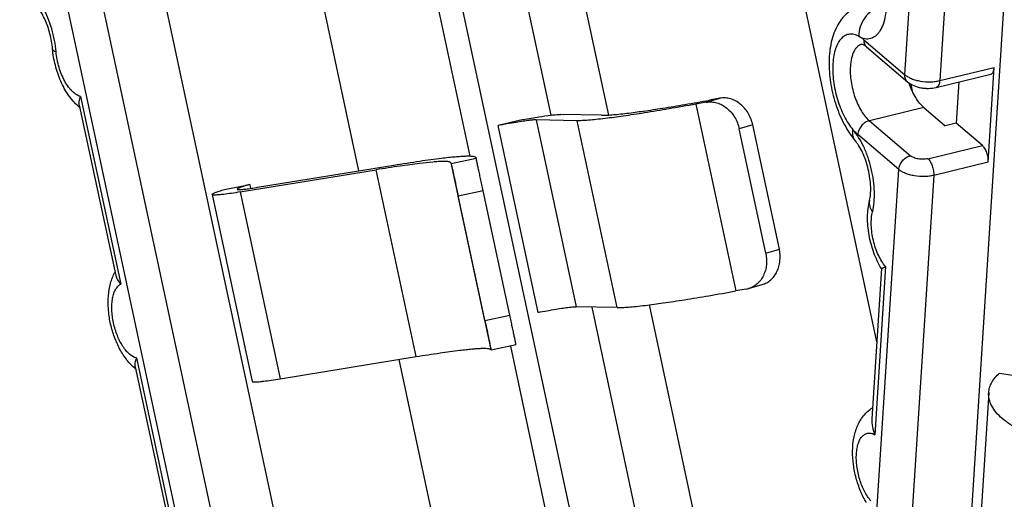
# Model space of a CAD drawing. Extents: x 0 to 420, y 0 to 297.
# Tile 33 of 39: x 324 to 340, y 202 to 209. Entities that reach past the tile are written whole.
import ezdxf

# ---------------------------------------------------------------- set-up
doc = ezdxf.new("R2010")
doc.units = 0
doc.header["$LTSCALE"] = 23.1
doc.layers.add('T-REX12-TXX_DXF_CONTINUOUS_LINE', color=7, linetype='CONTINUOUS')

msp = doc.modelspace()

# ---------------------------------------------------------------- linework, layer by layer
at = {"layer": 'T-REX12-TXX_DXF_CONTINUOUS_LINE', "color": 7, "linetype": 'CONTINUOUS'}
for p, q in [((329.6454, 217.2259), (333.4945, 199.2442)), ((325.0151, 217.1699), (333.5448, 177.322)), ((340.0532, 213.2827), (337.777, 177.608)), ((332.5741, 212.5861), (333.6093, 207.7501)), ((332.7089, 207.7484), (331.6806, 212.5526)), ((331.4388, 207.1075), (330.4042, 211.9407)), ((328.6495, 211.7307), (329.689, 206.8746)), ((337.6579, 208.8201), (338.3013, 208.2716)), ((339.5688, 207.0102), (339.6636, 208.4967)), ((338.7522, 208.183), (339.6077, 208.39)), ((339.1063, 208.2687), (339.0652, 207.6239)), ((338.3545, 208.2345), (338.3775, 208.127)), ((335.1458, 207.9502), (334.9817, 207.9206)), ((335.3586, 208.0125), (335.1945, 207.9829)), ((325.3085, 207.9024), (325.8792, 205.2359)), ((338.5595, 207.8678), (338.8941, 207.5825)), ((332.2752, 207.6808), (331.8778, 207.5847)), ((333.1202, 207.6613), (332.4771, 207.6743)), ((333.5022, 207.7472), (332.8591, 207.7602)), ((339.0652, 207.6239), (338.8941, 207.5825)), ((339.477, 207.2729), (339.0652, 207.6239)), ((332.505, 204.6547), (331.8778, 207.5847)), ((336.0788, 205.5824), (335.6606, 207.5358)), ((336.2915, 205.6447), (335.8734, 207.5981)), ((331.5294, 207.0852), (331.5325, 207.0758)), ((327.8324, 206.5437), (329.9674, 206.8918)), ((328.1064, 206.6166), (330.2414, 206.9646)), ((331.1383, 207.0013), (331.1414, 206.9919)), ((327.5875, 206.5828), (327.9825, 206.6616)), ((327.9825, 206.6616), (327.9958, 206.5995)), ((332.0628, 204.6106), (331.6447, 206.5639)), ((327.3932, 206.503), (328.0203, 203.573)), ((331.6717, 204.5268), (331.2536, 206.4801)), ((337.8935, 205.3408), (337.7431, 202.9848)), ((335.773, 205.0202), (335.6089, 204.9906)), ((335.809, 205.0287), (336.0218, 205.091)), ((333.7474, 204.7313), (333.1042, 204.7443)), ((334.4859, 199.4468), (333.3531, 204.7392)), ((334.2466, 204.7728), (335.3716, 199.5173)), ((331.7655, 204.0714), (331.7686, 204.062)), ((332.1599, 204.1452), (331.7688, 204.0614)), ((333.22, 198.7862), (332.0767, 204.1274)), ((328.4595, 203.6137), (330.5946, 203.9618)), ((330.322, 203.9173), (331.4649, 198.5781)), ((331.7688, 204.0614), (331.7686, 204.062)), ((326.1865, 203.8004), (326.7573, 201.1339)), ((339.7476, 203.703), (340.1546, 203.6371)), ((339.5758, 203.3962), (339.4084, 200.7731))]:
    msp.add_line(p, q, dxfattribs=at)
at = {"layer": 'T-REX12-TXX_DXF_CONTINUOUS_LINE', "color": 9, "linetype": 'CONTINUOUS'}
for p, q in [((337.8203, 204.1946), (335.1514, 216.6629)), ((338.26, 208.3824), (338.7877, 216.6526)), ((339.3205, 216.3199), (338.8081, 208.2896)), ((325.5688, 209.959), (332.8336, 176.0199)), ((332.302, 175.9142), (325.0372, 209.8533)), ((337.6165, 208.9309), (338.26, 208.3824)), ((338.8081, 208.2896), (339.6636, 208.4967)), ((325.3274, 208.0433), (325.9581, 205.0969)), ((335.1458, 207.9502), (335.3586, 208.0125)), ((334.9817, 207.9206), (335.6089, 204.9906)), ((338.5595, 207.8678), (337.704, 207.6608)), ((332.4771, 207.6743), (333.1042, 204.7443)), ((333.7474, 204.7313), (333.1202, 207.6613)), ((337.704, 207.6608), (338.3474, 207.1122)), ((335.8734, 207.5981), (335.6606, 207.5358)), ((338.1651, 206.8959), (337.5217, 207.4445)), ((338.6214, 207.0658), (339.477, 207.2729)), ((331.1414, 206.9919), (331.5325, 207.0758)), ((339.5688, 207.0102), (338.7132, 206.8032)), ((330.5946, 203.9618), (329.9674, 206.8918)), ((331.1383, 207.0013), (331.7655, 204.0714)), ((336.2264, 176.5112), (338.1651, 206.8959)), ((338.7132, 206.8032), (336.7745, 176.4184)), ((327.8324, 206.5437), (328.4595, 203.6137)), ((331.6447, 206.5639), (331.2536, 206.4801)), ((336.0788, 205.5824), (336.2915, 205.6447)), ((337.9594, 205.3734), (337.7911, 202.7356)), ((331.6717, 204.5268), (332.0628, 204.6106)), ((326.2055, 203.9413), (326.8362, 200.9949))]:
    msp.add_line(p, q, dxfattribs=at)
for centre, radius, start, end in [((337.2684, 208.5227), 0.5365, 49.54357, 51.58028), ((337.8723, 206.3717), 0.17, 166.03696, 169.00766)]:
    msp.add_arc(centre, radius, start, end, dxfattribs=at)
at = {"layer": 'T-REX12-TXX_DXF_CONTINUOUS_LINE', "color": 7, "linetype": 'CONTINUOUS'}
for centre, radius, start, end in [((325.8094, 208.4777), 0.7846, 228.95348, 231.02218), ((335.7114, 205.362), 0.3473, 280.21462, 286.31855), ((326.6873, 204.3756), 0.7845, 228.9338, 231.00479)]:
    msp.add_arc(centre, radius, start, end, dxfattribs=at)
at = {"layer": 'T-REX12-TXX_DXF_CONTINUOUS_LINE', "color": 9, "linetype": 'CONTINUOUS'}
for points, knots in [([(324.9445, 208.7406), (324.9393, 208.8012), (324.9221, 208.9228), (324.8789, 209.1013), (324.8195, 209.2719), (324.7464, 209.4277), (324.6627, 209.5623), (324.584, 209.6555), (324.518, 209.7135), (324.4566, 209.7564), (324.4064, 209.7785), (324.3729, 209.786)], [0, 0, 0, 0, 0.146022, 0.2944744, 0.4404917, 0.5793818, 0.7070041, 0.8202145, 0.8709201, 0.9176387, 1, 1, 1, 1]), ([(337.5403, 208.9842), (337.5697, 208.9681), (337.6164, 208.9501), (337.6801, 208.9455), (337.7247, 208.9518), (337.7669, 208.9678), (337.8062, 208.9932), (337.842, 209.0274), (337.8866, 209.0867), (337.9308, 209.1823), (337.9639, 209.3182), (337.9784, 209.4748), (337.9754, 209.5852), (337.9709, 209.6425)], [0, 0, 0, 0, 0.1033472, 0.150287, 0.19572, 0.241259, 0.2885043, 0.3388263, 0.3932472, 0.5164789, 0.6602114, 0.8226854, 1, 1, 1, 1]), ([(337.869, 209.4418), (337.8226, 209.4306), (337.7311, 209.3866), (337.6237, 209.2773), (337.5538, 209.1381), (337.5385, 209.0345), (337.5403, 208.9842)], [0, 0, 0, 0, 0.2373755, 0.4907793, 0.7494026, 1, 1, 1, 1]), ([(337.5403, 208.9842), (337.5165, 208.9971), (337.4792, 209.0124), (337.4281, 209.02), (337.3918, 209.019), (337.3569, 209.0116), (337.3117, 208.9928), (337.2593, 208.9515), (337.209, 208.8803), (337.1701, 208.7892), (337.1432, 208.6805), (337.1291, 208.5574), (337.1279, 208.4232), (337.1399, 208.2821), (337.1647, 208.138), (337.2014, 207.9955), (337.2491, 207.8586), (337.3063, 207.7316), (337.3712, 207.6182), (337.4209, 207.5505), (337.4469, 207.52)], [0, 0, 0, 0, 0.0444632, 0.0648214, 0.0843903, 0.1036351, 0.1230557, 0.1641531, 0.2108117, 0.264548, 0.3256623, 0.3936083, 0.4672717, 0.5451559, 0.6255204, 0.7064916, 0.7861647, 0.8627024, 0.9344381, 1, 1, 1, 1]), ([(337.5873, 208.8609), (337.5749, 208.8579), (337.5501, 208.8482), (337.5166, 208.8241), (337.4868, 208.791), (337.4613, 208.7494), (337.44, 208.7001), (337.4169, 208.6218), (337.4084, 208.5583), (337.4056, 208.5144)], [0, 0, 0, 0, 0.0925385, 0.1897231, 0.2953353, 0.4118951, 0.5407095, 0.6820975, 1, 1, 1, 1]), ([(337.6018, 208.943), (337.5968, 208.947), (337.5771, 208.962), (337.5563, 208.9754), (337.5403, 208.9842)], [0, 0, 0, 0, 0.260834, 1, 1, 1, 1]), ([(337.6165, 208.9309), (337.6152, 208.9097), (337.6188, 208.8775), (337.6375, 208.841), (337.6506, 208.8264), (337.6579, 208.8201)], [0, 0, 0, 0, 0.5225383, 0.7648204, 1, 1, 1, 1]), ([(324.8882, 208.7887), (324.8887, 208.784), (324.8923, 208.7739), (324.9043, 208.7612), (324.9222, 208.7497), (324.9365, 208.7436), (324.9445, 208.7406)], [0, 0, 0, 0, 0.1828587, 0.3992866, 0.6690717, 1, 1, 1, 1]), ([(325.3274, 208.0433), (325.3051, 208.048), (325.2584, 208.0682), (325.1946, 208.1195), (325.1335, 208.1914), (325.0773, 208.2811), (325.0283, 208.3852), (324.9885, 208.4993), (324.9595, 208.6187), (324.9481, 208.7001), (324.9445, 208.7406)], [0, 0, 0, 0, 0.0821323, 0.1791727, 0.2922502, 0.4198595, 0.558849, 0.705052, 0.8537377, 1, 1, 1, 1]), ([(337.4056, 208.5144), (337.4032, 208.4757), (337.403, 208.3955), (337.4154, 208.2737), (337.44, 208.1501), (337.4757, 208.0295), (337.5213, 207.9164), (337.575, 207.815), (337.6348, 207.729), (337.6804, 207.6808), (337.704, 207.6608)], [0, 0, 0, 0, 0.1251194, 0.2578665, 0.39446, 0.5308554, 0.6630224, 0.7872151, 0.9002724, 1, 1, 1, 1]), ([(338.3013, 208.2716), (338.294, 208.2778), (338.2809, 208.2924), (338.2622, 208.329), (338.2586, 208.3611), (338.26, 208.3824)], [0, 0, 0, 0, 0.2351712, 0.4774489, 1, 1, 1, 1]), ([(338.26, 208.3824), (338.2744, 208.37), (338.3082, 208.3471), (338.3663, 208.3194), (338.4332, 208.2971), (338.5318, 208.2756), (338.6349, 208.2682), (338.7361, 208.2754), (338.7848, 208.284), (338.8081, 208.2896)], [0, 0, 0, 0, 0.0996665, 0.2125503, 0.3365505, 0.4685771, 0.7413413, 0.8743826, 1, 1, 1, 1]), ([(338.8081, 208.2896), (338.8072, 208.2761), (338.8039, 208.2512), (338.7927, 208.2183), (338.778, 208.1972), (338.7636, 208.1869), (338.756, 208.1839), (338.7522, 208.183)], [0, 0, 0, 0, 0.3183584, 0.5884241, 0.8100078, 0.9073282, 1, 1, 1, 1]), ([(337.704, 207.6608), (337.6805, 207.6551), (337.634, 207.6338), (337.5769, 207.5826), (337.5362, 207.5178), (337.5232, 207.4685), (337.5217, 207.4445)], [0, 0, 0, 0, 0.2420482, 0.5006425, 0.758878, 1, 1, 1, 1]), ([(337.4848, 207.3433), (337.4754, 207.3542), (337.4594, 207.3791), (337.445, 207.4222), (337.4405, 207.4702), (337.4438, 207.5032), (337.4469, 207.52)], [0, 0, 0, 0, 0.2307145, 0.4701249, 0.7251418, 1, 1, 1, 1]), ([(337.7533, 206.2333), (337.7654, 206.2819), (337.7818, 206.3866), (337.7859, 206.5518), (337.7708, 206.728), (337.7371, 206.9076), (337.6861, 207.0834), (337.6201, 207.248), (337.5416, 207.3947), (337.4796, 207.4816), (337.4469, 207.52)], [0, 0, 0, 0, 0.1102095, 0.2324399, 0.3633295, 0.4988023, 0.6344403, 0.7658138, 0.8888099, 1, 1, 1, 1]), ([(337.4469, 207.52), (337.4529, 207.513), (337.4764, 207.4864), (337.5018, 207.4615), (337.5217, 207.4445)], [0, 0, 0, 0, 0.2617835, 1, 1, 1, 1]), ([(338.1651, 206.8959), (338.1667, 206.9199), (338.1796, 206.9692), (338.2204, 207.0341), (338.2775, 207.0853), (338.3239, 207.1065), (338.3474, 207.1122)], [0, 0, 0, 0, 0.241122, 0.4993575, 0.7579518, 1, 1, 1, 1]), ([(338.6214, 207.0658), (338.5975, 207.06), (338.5467, 207.0543), (338.4716, 207.0597), (338.4119, 207.0753), (338.3715, 207.0946), (338.3546, 207.106), (338.3474, 207.1122)], [0, 0, 0, 0, 0.2584723, 0.5314338, 0.7872871, 0.9002584, 1, 1, 1, 1]), ([(338.6214, 207.0658), (338.6287, 207.0597), (338.6427, 207.0448), (338.6683, 207.008), (338.6937, 206.9517), (338.7117, 206.8786), (338.7148, 206.8277), (338.7132, 206.8032)], [0, 0, 0, 0, 0.0998306, 0.2129999, 0.4692591, 0.7422276, 1, 1, 1, 1]), ([(338.7132, 206.8032), (338.69, 206.7976), (338.6413, 206.7889), (338.54, 206.7818), (338.437, 206.7891), (338.3383, 206.8107), (338.2714, 206.833), (338.2133, 206.8606), (338.1796, 206.8836), (338.1651, 206.8959)], [0, 0, 0, 0, 0.1256106, 0.2586442, 0.5314049, 0.6634363, 0.7874442, 0.9003329, 1, 1, 1, 1]), ([(337.7055, 206.4041), (337.7028, 206.3903), (337.7009, 206.3614), (337.7084, 206.3175), (337.726, 206.2739), (337.7433, 206.2466), (337.7533, 206.2333)], [0, 0, 0, 0, 0.2310481, 0.4712449, 0.7263916, 1, 1, 1, 1]), ([(337.9594, 205.3734), (337.9375, 205.3989), (337.8959, 205.4568), (337.8432, 205.5546), (337.7988, 205.6645), (337.7646, 205.782), (337.7419, 205.9022), (337.7316, 206.0201), (337.7343, 206.1307), (337.7453, 206.2008), (337.7533, 206.2333)], [0, 0, 0, 0, 0.1108957, 0.2337208, 0.3650436, 0.5007278, 0.6363115, 0.7673398, 0.8896996, 1, 1, 1, 1]), ([(325.8451, 204.49), (325.8378, 204.524), (325.8262, 204.5916), (325.8177, 204.6917), (325.8186, 204.7868), (325.8288, 204.874), (325.848, 204.9509), (325.8758, 205.0152), (325.9117, 205.0653), (325.9423, 205.0889), (325.9581, 205.0969)], [0, 0, 0, 0, 0.1602039, 0.3154246, 0.4621711, 0.5974325, 0.7189793, 0.8257393, 0.9183652, 1, 1, 1, 1]), ([(326.2055, 203.9413), (326.1656, 203.9498), (326.1063, 203.986), (326.0406, 204.0533), (325.9903, 204.1215), (325.9442, 204.2017), (325.8893, 204.3234), (325.8596, 204.4222), (325.8451, 204.49)], [0, 0, 0, 0, 0.1791791, 0.2898327, 0.4140579, 0.5500902, 0.6953121, 1, 1, 1, 1]), ([(337.5007, 202.4372), (337.5026, 202.4666), (337.509, 202.5223), (337.528, 202.5993), (337.5557, 202.6639), (337.5915, 202.7142), (337.6353, 202.7484), (337.6859, 202.7639), (337.74, 202.7594), (337.7742, 202.745), (337.7911, 202.7356)], [0, 0, 0, 0, 0.1727821, 0.3281028, 0.4645784, 0.5829922, 0.6872844, 0.7851311, 0.8864798, 1, 1, 1, 1]), ([(337.7251, 201.701), (337.7067, 201.7224), (337.6714, 201.7702), (337.6252, 201.8502), (337.5846, 201.94), (337.5392, 202.0695), (337.5098, 202.2049), (337.4982, 202.3398), (337.4987, 202.4055), (337.5007, 202.4372)], [0, 0, 0, 0, 0.1078601, 0.2260064, 0.3521782, 0.483613, 0.7497222, 0.8783424, 1, 1, 1, 1])]:
    msp.add_open_spline(points, degree=3, knots=knots, dxfattribs=at)
at = {"layer": 'T-REX12-TXX_DXF_CONTINUOUS_LINE', "color": 7, "linetype": 'CONTINUOUS'}
for points, knots in [([(324.8882, 208.7887), (324.8814, 208.8674), (324.8606, 208.9851), (324.8154, 209.1354), (324.7742, 209.2404), (324.7284, 209.3321), (324.6822, 209.405), (324.6452, 209.4508), (324.6209, 209.4741), (324.6119, 209.4815), (324.6083, 209.484)], [0, 0, 0, 0, 0.3100066, 0.4664338, 0.6159839, 0.7523427, 0.8681248, 0.9541813, 0.9827555, 1, 1, 1, 1]), ([(337.6173, 209.4855), (337.5706, 209.4741), (337.4798, 209.44), (337.3607, 209.3586), (337.263, 209.2539), (337.1877, 209.1328), (337.1327, 208.9997), (337.0957, 208.8572), (337.0748, 208.7065), (337.0668, 208.4935), (337.0933, 208.2189), (337.1749, 207.8968), (337.3018, 207.5984), (337.4187, 207.4207), (337.4848, 207.3433)], [0, 0, 0, 0, 0.0584885, 0.1165396, 0.1740024, 0.2312395, 0.2890626, 0.3483833, 0.409857, 0.4737045, 0.6071834, 0.7436836, 0.8761984, 1, 1, 1, 1]), ([(337.6579, 208.8201), (337.6498, 208.827), (337.635, 208.8386), (337.6144, 208.8512), (337.5995, 208.8578), (337.5915, 208.86), (337.5887, 208.8605)], [0, 0, 0, 0, 0.3946531, 0.6941643, 0.8943223, 1, 1, 1, 1]), ([(325.2941, 207.8859), (325.2347, 207.9377), (325.1556, 208.0301), (325.0708, 208.1685), (324.9956, 208.322), (324.9258, 208.5285), (324.8958, 208.7016), (324.8882, 208.7887)], [0, 0, 0, 0, 0.2339909, 0.3559644, 0.4815666, 0.7403348, 1, 1, 1, 1]), ([(339.6077, 208.39), (339.6115, 208.391), (339.6192, 208.3939), (339.6335, 208.4043), (339.6483, 208.4253), (339.6594, 208.4582), (339.6627, 208.4831), (339.6636, 208.4967)], [0, 0, 0, 0, 0.0926668, 0.1899861, 0.41157, 0.6816466, 1, 1, 1, 1]), ([(338.3013, 208.2716), (338.3597, 208.2218), (338.456, 208.1844), (338.5722, 208.1692), (338.653, 208.1666), (338.7134, 208.1736), (338.7522, 208.183)], [0, 0, 0, 0, 0.4876137, 0.6169946, 0.7467204, 1, 1, 1, 1]), ([(338.5595, 207.8678), (338.5352, 207.8885), (338.4881, 207.9386), (338.4267, 208.0281), (338.372, 208.1337), (338.3419, 208.2106), (338.3284, 208.2508)], [0, 0, 0, 0, 0.2120461, 0.45314, 0.7182103, 1, 1, 1, 1]), ([(325.3085, 207.9024), (325.304, 207.9233), (325.3054, 207.9581), (325.3153, 208.0047), (325.323, 208.0301), (325.3274, 208.0433)], [0, 0, 0, 0, 0.445876, 0.709487, 1, 1, 1, 1]), ([(333.9003, 207.778), (333.9861, 207.7883), (334.1736, 207.8136), (334.4766, 207.8597), (334.8223, 207.9169), (335.0663, 207.9598), (335.1945, 207.9829)], [0, 0, 0, 0, 0.1979378, 0.4329794, 0.7016615, 1, 1, 1, 1]), ([(335.1458, 207.9502), (335.1728, 207.955), (335.2287, 207.9584), (335.3125, 207.944), (335.3937, 207.9111), (335.4692, 207.861), (335.5361, 207.7957), (335.611, 207.6916), (335.6471, 207.5992), (335.6606, 207.5358)], [0, 0, 0, 0, 0.1131241, 0.2288173, 0.3483193, 0.4721988, 0.6003376, 0.7320092, 1, 1, 1, 1]), ([(335.8734, 207.5981), (335.8598, 207.6615), (335.8238, 207.7539), (335.7489, 207.858), (335.682, 207.9233), (335.6065, 207.9734), (335.5253, 208.0063), (335.4415, 208.0207), (335.3856, 208.0173), (335.3586, 208.0125)], [0, 0, 0, 0, 0.2679908, 0.3996624, 0.5278012, 0.6516807, 0.7711827, 0.8868759, 1, 1, 1, 1]), ([(333.5022, 207.7472), (333.5258, 207.7467), (333.5795, 207.7479), (333.6696, 207.7537), (333.7787, 207.7639), (333.8577, 207.7728), (333.9003, 207.778)], [0, 0, 0, 0, 0.1769087, 0.403189, 0.6779733, 1, 1, 1, 1]), ([(334.9817, 207.9206), (334.8406, 207.8952), (334.5723, 207.848), (334.192, 207.7851), (333.8587, 207.7343), (333.6525, 207.7065), (333.5581, 207.6951)], [0, 0, 0, 0, 0.298337, 0.5670205, 0.8020634, 1, 1, 1, 1]), ([(332.3676, 207.6658), (332.3363, 207.662), (332.2666, 207.6523), (332.1032, 207.6264), (331.9714, 207.6024), (331.8778, 207.5847)], [0, 0, 0, 0, 0.1905258, 0.4247037, 1, 1, 1, 1]), ([(332.2752, 207.6808), (332.3566, 207.6952), (332.5012, 207.7197), (332.6463, 207.741), (332.7098, 207.7486)], [0, 0, 0, 0, 0.5638765, 1, 1, 1, 1]), ([(332.4771, 207.6743), (332.4706, 207.6744), (332.4558, 207.6741), (332.4193, 207.6717), (332.3893, 207.6684), (332.3676, 207.6658)], [0, 0, 0, 0, 0.1769109, 0.4032005, 1, 1, 1, 1]), ([(332.7098, 207.7486), (332.7394, 207.7522), (332.7803, 207.7567), (332.8301, 207.7599), (332.8502, 207.7603), (332.8591, 207.7602)], [0, 0, 0, 0, 0.5967995, 0.8230891, 1, 1, 1, 1]), ([(333.5581, 207.6951), (333.5112, 207.6895), (333.4244, 207.6796), (333.3043, 207.6685), (333.2052, 207.6621), (333.1461, 207.6608), (333.1202, 207.6613)], [0, 0, 0, 0, 0.3220267, 0.596811, 0.8230913, 1, 1, 1, 1]), ([(337.7074, 206.4127), (337.7148, 206.4424), (337.725, 206.5122), (337.7272, 206.6277), (337.7155, 206.7596), (337.6894, 206.8978), (337.6503, 207.0331), (337.601, 207.157), (337.5463, 207.2605), (337.5052, 207.3193), (337.4848, 207.3433)], [0, 0, 0, 0, 0.093642, 0.214494, 0.3519718, 0.4974794, 0.6432627, 0.7815945, 0.9039727, 1, 1, 1, 1]), ([(339.5688, 207.0102), (339.5703, 207.0347), (339.5673, 207.0857), (339.5492, 207.1588), (339.5238, 207.2151), (339.4983, 207.2519), (339.4842, 207.2667), (339.477, 207.2729)], [0, 0, 0, 0, 0.2577732, 0.5307408, 0.7869993, 0.9001688, 1, 1, 1, 1]), ([(330.2414, 206.9646), (330.3782, 206.9869), (330.6278, 207.026), (330.8782, 207.0604), (330.9915, 207.0741)], [0, 0, 0, 0, 0.5483079, 1, 1, 1, 1]), ([(331.1383, 207.0013), (331.1368, 207.0061), (331.1282, 207.0115), (331.1153, 207.0156), (331.1004, 207.0185), (331.0821, 207.0205), (331.0601, 207.0218), (331.0346, 207.0223), (330.9934, 207.0219), (330.9332, 207.0191), (330.8139, 207.0101), (330.7178, 206.9995), (330.6493, 206.9912)], [0, 0, 0, 0, 0.030066, 0.0536123, 0.0838546, 0.1210849, 0.1654411, 0.2169805, 0.2757173, 0.4147113, 0.582118, 1, 1, 1, 1]), ([(330.9915, 207.0741), (331.0289, 207.0786), (331.0996, 207.0867), (331.1993, 207.0966), (331.2862, 207.1036), (331.36, 207.1075), (331.4205, 207.1085), (331.4625, 207.1069), (331.4892, 207.1037), (331.5041, 207.1008), (331.5157, 207.0971), (331.522, 207.0938), (331.5244, 207.0919)], [0, 0, 0, 0, 0.2106588, 0.3975241, 0.560033, 0.6977595, 0.8103999, 0.8978625, 0.9322393, 0.9605118, 0.9829239, 1, 1, 1, 1]), ([(331.5244, 207.0919), (331.525, 207.0914), (331.5271, 207.0895), (331.5288, 207.0871), (331.5294, 207.0852)], [0, 0, 0, 0, 0.2786816, 1, 1, 1, 1]), ([(331.6447, 206.5639), (331.6379, 206.5958), (331.6244, 206.6587), (331.6046, 206.7505), (331.5861, 206.836), (331.5695, 206.9119), (331.5572, 206.9679), (331.5488, 207.0057), (331.5437, 207.0282), (331.5396, 207.0464), (331.5364, 207.0603), (331.5341, 207.0696), (331.533, 207.0742), (331.5325, 207.0758)], [0, 0, 0, 0, 0.1868324, 0.3682815, 0.5373851, 0.6876425, 0.8132781, 0.8653127, 0.9094667, 0.9453142, 0.9725108, 0.9907974, 1, 1, 1, 1]), ([(330.6493, 206.9912), (330.5463, 206.9788), (330.3187, 206.9475), (330.0917, 206.912), (329.9674, 206.8918)], [0, 0, 0, 0, 0.4516921, 1, 1, 1, 1]), ([(331.1414, 206.9919), (331.1419, 206.9904), (331.143, 206.9857), (331.1453, 206.9765), (331.1485, 206.9626), (331.1526, 206.9444), (331.1577, 206.9219), (331.1661, 206.884), (331.1784, 206.8281), (331.195, 206.7522), (331.2135, 206.6667), (331.2333, 206.5749), (331.2468, 206.512), (331.2536, 206.4801)], [0, 0, 0, 0, 0.0092026, 0.0274892, 0.0546858, 0.0905333, 0.1346873, 0.1867219, 0.3123575, 0.4626149, 0.6317185, 0.8131675, 1, 1, 1, 1]), ([(327.3932, 206.503), (327.3927, 206.5049), (327.395, 206.5085), (327.3992, 206.5121), (327.4044, 206.5157), (327.4112, 206.5196), (327.4233, 206.5257), (327.4534, 206.5386), (327.5095, 206.5586), (327.5589, 206.5742), (327.5875, 206.5828)], [0, 0, 0, 0, 0.0277682, 0.0503123, 0.0797619, 0.1164181, 0.1604054, 0.270521, 0.5785695, 1, 1, 1, 1]), ([(327.8324, 206.5437), (327.7857, 206.5361), (327.7006, 206.5228), (327.6153, 206.5111), (327.5766, 206.5064)], [0, 0, 0, 0, 0.5483087, 1, 1, 1, 1]), ([(327.9825, 206.6616), (327.9536, 206.6534), (327.9131, 206.6414), (327.8635, 206.6252), (327.8352, 206.6152), (327.8156, 206.6074), (327.8031, 206.6017), (327.7962, 206.5982), (327.7907, 206.5949), (327.7866, 206.5917), (327.7839, 206.5885), (327.7843, 206.5867)], [0, 0, 0, 0, 0.4216038, 0.5910369, 0.7315564, 0.8424402, 0.8866425, 0.9233404, 0.9526079, 0.974664, 1, 1, 1, 1]), ([(327.7843, 206.5867), (327.7846, 206.5854), (327.7868, 206.5838), (327.7902, 206.5827), (327.7962, 206.5814), (327.8062, 206.5807), (327.8212, 206.5807), (327.8402, 206.5815), (327.8732, 206.584), (327.8998, 206.5869), (327.9189, 206.5892)], [0, 0, 0, 0, 0.0289725, 0.0518034, 0.0813933, 0.1619898, 0.2718316, 0.4109562, 0.5790705, 1, 1, 1, 1]), ([(327.9189, 206.5892), (327.9472, 206.5927), (328.0098, 206.6013), (328.0722, 206.611), (328.1064, 206.6166)], [0, 0, 0, 0, 0.4516913, 1, 1, 1, 1]), ([(327.5766, 206.5064), (327.5507, 206.5033), (327.5058, 206.4984), (327.4539, 206.4948), (327.4253, 206.4948), (327.4135, 206.4955), (327.4067, 206.4963), (327.4013, 206.4975), (327.3966, 206.499), (327.3935, 206.5012), (327.3932, 206.503)], [0, 0, 0, 0, 0.4209317, 0.7281305, 0.8379766, 0.8819163, 0.918605, 0.9481972, 0.9710256, 1, 1, 1, 1]), ([(337.8935, 205.3408), (337.8454, 205.4198), (337.7653, 205.5916), (337.704, 205.8204), (337.6789, 206.0087), (337.6715, 206.1911), (337.686, 206.3268), (337.7074, 206.4127)], [0, 0, 0, 0, 0.2495011, 0.5077909, 0.636006, 0.7613059, 1, 1, 1, 1]), ([(336.0218, 205.091), (336.0465, 205.0982), (336.0947, 205.1184), (336.1592, 205.1642), (336.2141, 205.224), (336.2573, 205.2955), (336.2876, 205.3762), (336.3098, 205.4934), (336.3043, 205.5854), (336.2915, 205.6447)], [0, 0, 0, 0, 0.1142501, 0.2301658, 0.3491333, 0.4720374, 0.5991728, 0.7302597, 1, 1, 1, 1]), ([(336.0788, 205.5824), (336.0915, 205.5231), (336.097, 205.431), (336.0748, 205.3139), (336.0445, 205.2331), (336.0013, 205.1617), (335.9465, 205.1019), (335.8819, 205.0561), (335.8337, 205.0359), (335.809, 205.0287)], [0, 0, 0, 0, 0.2697403, 0.4008272, 0.5279626, 0.6508667, 0.7698342, 0.8857499, 1, 1, 1, 1]), ([(337.8935, 205.3408), (337.8935, 205.3409), (337.894, 205.3411), (337.8948, 205.3416), (337.8963, 205.3422), (337.8983, 205.3432), (337.9009, 205.3444), (337.9053, 205.3464), (337.9121, 205.3495), (337.9215, 205.3541), (337.9328, 205.3596), (337.9456, 205.3661), (337.9547, 205.3709), (337.9594, 205.3734)], [0, 0, 0, 0, 0.00515, 0.0187682, 0.0407542, 0.0709334, 0.1091193, 0.1551106, 0.2696942, 0.4130705, 0.5836648, 0.7798745, 1, 1, 1, 1]), ([(326.172, 203.7841), (326.1235, 203.8263), (326.0347, 203.9247), (325.9289, 204.0972), (325.8469, 204.2904), (325.7898, 204.4967), (325.7598, 204.7071), (325.759, 204.9135), (325.7906, 205.1098), (325.8376, 205.2316), (325.8682, 205.2872)], [0, 0, 0, 0, 0.1184436, 0.242116, 0.3715, 0.5039814, 0.6354152, 0.7621615, 0.8829928, 1, 1, 1, 1]), ([(325.8792, 205.2359), (325.8844, 205.2119), (325.9069, 205.162), (325.9393, 205.1191), (325.9581, 205.0969)], [0, 0, 0, 0, 0.4575841, 1, 1, 1, 1]), ([(334.1852, 204.7651), (334.2797, 204.7765), (334.4859, 204.8043), (334.8192, 204.8551), (335.1995, 204.918), (335.4678, 204.9652), (335.6089, 204.9906)], [0, 0, 0, 0, 0.1979366, 0.4329795, 0.701663, 1, 1, 1, 1]), ([(332.505, 204.6547), (332.5985, 204.6724), (332.7304, 204.6964), (332.8938, 204.7224), (332.9635, 204.732), (332.9948, 204.7358)], [0, 0, 0, 0, 0.5752963, 0.8094742, 1, 1, 1, 1]), ([(332.9948, 204.7358), (333.0165, 204.7384), (333.0464, 204.7417), (333.083, 204.7441), (333.0977, 204.7444), (333.1042, 204.7443)], [0, 0, 0, 0, 0.5967995, 0.8230891, 1, 1, 1, 1]), ([(333.7474, 204.7313), (333.7733, 204.7308), (333.8324, 204.7321), (333.9315, 204.7385), (334.0515, 204.7496), (334.1384, 204.7595), (334.1852, 204.7651)], [0, 0, 0, 0, 0.1769087, 0.403189, 0.6779733, 1, 1, 1, 1]), ([(332.1599, 204.1452), (332.16, 204.1452), (332.1599, 204.1455), (332.1599, 204.1459), (332.1598, 204.1466), (332.1596, 204.1481), (332.1592, 204.1506), (332.1585, 204.1545), (332.1575, 204.1595), (332.1563, 204.1655), (332.1549, 204.1726), (332.1526, 204.1841), (332.1492, 204.201), (332.1445, 204.2242), (332.1389, 204.2511), (332.1326, 204.2814), (332.1256, 204.315), (332.115, 204.3652), (332.1006, 204.4334), (332.0822, 204.5201), (332.0694, 204.58), (332.0628, 204.6106)], [0, 0, 0, 0, 0.0003244, 0.001225, 0.0027154, 0.0047976, 0.0107343, 0.0190215, 0.0296427, 0.042574, 0.0577849, 0.0752433, 0.1167357, 0.1666776, 0.2246169, 0.2900296, 0.3623256, 0.440852, 0.613705, 0.8023512, 1, 1, 1, 1]), ([(331.6717, 204.5268), (331.6783, 204.4961), (331.6911, 204.4363), (331.7095, 204.3496), (331.7239, 204.2814), (331.7344, 204.2312), (331.7415, 204.1976), (331.7478, 204.1673), (331.7533, 204.1404), (331.7581, 204.1172), (331.7615, 204.1003), (331.7638, 204.0887), (331.7652, 204.0817), (331.7664, 204.0756), (331.7674, 204.0707), (331.7681, 204.0668), (331.7685, 204.0642), (331.7687, 204.0628), (331.7688, 204.062), (331.7688, 204.0617), (331.7689, 204.0614), (331.7688, 204.0614)], [0, 0, 0, 0, 0.1976488, 0.386295, 0.559148, 0.6376744, 0.7099704, 0.7753831, 0.8333223, 0.8832643, 0.9247567, 0.9422151, 0.957426, 0.9703573, 0.9809785, 0.9892657, 0.9952024, 0.9972846, 0.998775, 0.9996756, 1, 1, 1, 1]), ([(331.2765, 204.0612), (331.3101, 204.0653), (331.3736, 204.0726), (331.4633, 204.0816), (331.5417, 204.0879), (331.6084, 204.0916), (331.6634, 204.0926), (331.7064, 204.0911), (331.7348, 204.0876), (331.7513, 204.0829), (331.7573, 204.08), (331.7597, 204.0783)], [0, 0, 0, 0, 0.2087535, 0.39427, 0.5559798, 0.6934771, 0.8064642, 0.8948355, 0.9588546, 0.9821027, 1, 1, 1, 1]), ([(331.7597, 204.0783), (331.7604, 204.0778), (331.7628, 204.076), (331.7648, 204.0734), (331.7655, 204.0714)], [0, 0, 0, 0, 0.2858001, 1, 1, 1, 1]), ([(326.1865, 203.8004), (326.182, 203.8213), (326.1835, 203.8561), (326.1933, 203.9027), (326.201, 203.9281), (326.2055, 203.9413)], [0, 0, 0, 0, 0.445876, 0.709487, 1, 1, 1, 1]), ([(330.5946, 203.9618), (330.7189, 203.982), (330.9458, 204.0176), (331.1735, 204.0488), (331.2765, 204.0612)], [0, 0, 0, 0, 0.5483079, 1, 1, 1, 1]), ([(328.2038, 203.5764), (328.2425, 203.5811), (328.3278, 203.5928), (328.4129, 203.6061), (328.4595, 203.6137)], [0, 0, 0, 0, 0.4516913, 1, 1, 1, 1]), ([(339.5758, 203.3962), (339.5775, 203.4237), (339.5879, 203.4794), (339.623, 203.5595), (339.6768, 203.6356), (339.7224, 203.6811), (339.7476, 203.703)], [0, 0, 0, 0, 0.228679, 0.4666947, 0.7219177, 1, 1, 1, 1]), ([(328.0203, 203.573), (328.0207, 203.5713), (328.0238, 203.569), (328.0284, 203.5675), (328.0339, 203.5663), (328.0407, 203.5655), (328.0525, 203.5648), (328.0811, 203.5648), (328.133, 203.5684), (328.1779, 203.5733), (328.2038, 203.5764)], [0, 0, 0, 0, 0.0289744, 0.0518028, 0.081395, 0.1180837, 0.1620234, 0.2718695, 0.5790683, 1, 1, 1, 1]), ([(339.7895, 202.9902), (339.7547, 203.0199), (339.6925, 203.0808), (339.6215, 203.183), (339.58, 203.2889), (339.5736, 203.3616), (339.5758, 203.3962)], [0, 0, 0, 0, 0.2889635, 0.5470179, 0.7804677, 1, 1, 1, 1]), ([(337.6591, 201.6684), (337.6232, 201.7276), (337.5599, 201.8542), (337.4915, 202.0567), (337.4495, 202.2674), (337.436, 202.4773), (337.4536, 202.6793), (337.4984, 202.8379), (337.5553, 202.953), (337.6093, 203.0325), (337.6753, 203.1033), (337.7268, 203.1427), (337.7542, 203.1601)], [0, 0, 0, 0, 0.1274733, 0.2595158, 0.3923554, 0.5218361, 0.6454829, 0.7640264, 0.8225735, 0.8812455, 0.9403593, 1, 1, 1, 1]), ([(340.0627, 202.8155), (340.0117, 202.8405), (339.9167, 202.893), (339.8287, 202.9568), (339.7895, 202.9902)], [0, 0, 0, 0, 0.5243145, 1, 1, 1, 1]), ([(337.7431, 202.9848), (337.7405, 202.9438), (337.7489, 202.8579), (337.7749, 202.7765), (337.7911, 202.7356)], [0, 0, 0, 0, 0.4827498, 1, 1, 1, 1])]:
    msp.add_open_spline(points, degree=3, knots=knots, dxfattribs=at)

doc.saveas('drawing.dxf')
